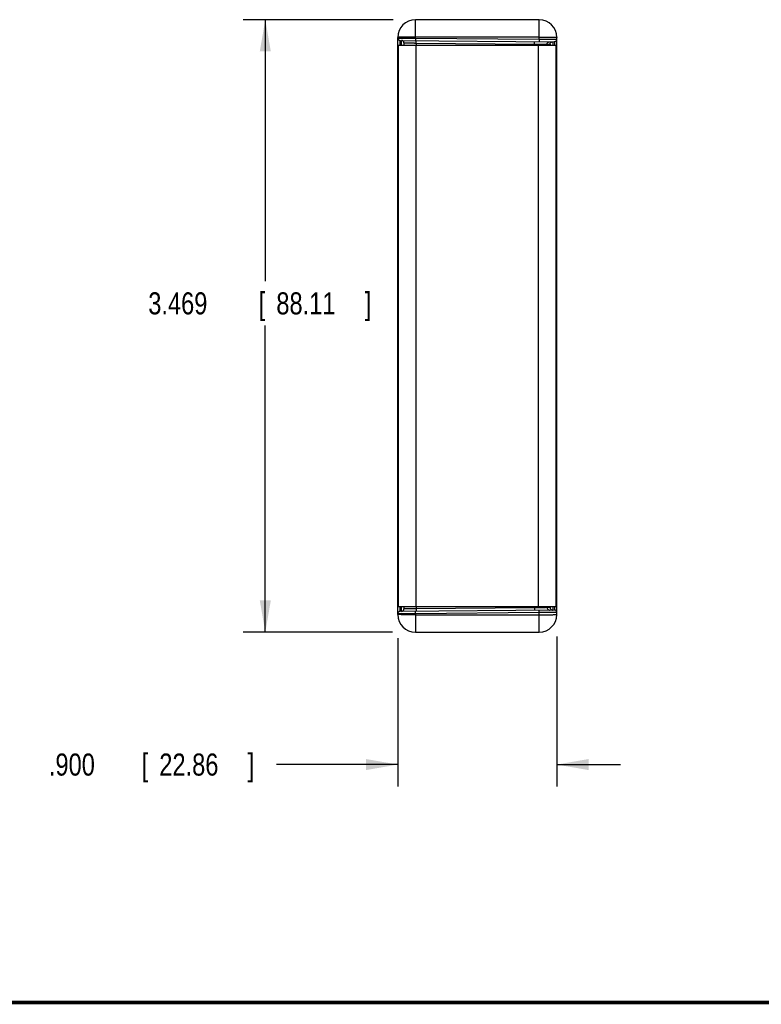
# Model space of a CAD drawing. Header units: inches. Extents: x 0.2 to 16.8, y 0.1 to 10.8.
# Tile 10 of 22: x 7.2 to 11.4, y 0.2 to 5.8. Entities that reach past the tile are written whole.
import ezdxf

# ---------------------------------------------------------------- set-up
doc = ezdxf.new("R2010")
doc.units = ezdxf.units.IN
doc.header["$LTSCALE"] = 0.935
doc.header["$MEASUREMENT"] = 0
doc.layers.get('0').update_dxf_attribs({"linetype": 'CONTINUOUS'})
doc.layers.add('DIMENSIONS', color=7, linetype='CONTINUOUS')
doc.styles.get("Standard").update_dxf_attribs({"font": 'txt', "width": 0.8})
doc.dimstyles.new('DIMSTYLE_1', dxfattribs={"dimtxt": 0.125, "dimasz": 0.18, "dimexe": 0.18, "dimexo": 0.0625, "dimgap": 0.09, "dimtad": 0, "dimtih": 1, "dimtoh": 1, "dimdec": 3, "dimzin": 4, "dimdsep": 46, "dimtxsty": 'STANDARD', "dimblk": '_FILLED', "dimblk1": '_FILLED', "dimblk2": '_FILLED', "dimcen": 0.09, "dimadec": 0, "dimazin": 0, "dimtp": 0.01, "dimtm": 0.01, "dimtfac": 1, "dimtdec": 3, "dimtofl": 0, "dimtmove": 0, "dimatfit": 3, "dimldrblk": '_FILLED', "dimfxl": 1, "dimtolj": 1, "dimtzin": 4, "dimarcsym": 0})

# ---------------------------------------------------------------- blocks, each defined once
blk = doc.blocks.new('_FILLED')
at = {"color": 0, "linetype": 'BYBLOCK'}
blk.add_solid([(0, 0), (-1, 0.174), (-1, -0.174)], dxfattribs=at)
blk = doc.blocks.new('*D1')
at = {"layer": 'DIMENSIONS', "color": 2, "linetype": 'CONTINUOUS'}
for p, q in [((9.3083, 2.3222), (9.3083, 1.4816)), ((10.2083, 2.3326), (10.2083, 1.4816)), ((9.3083, 1.6066), (8.6208, 1.6066)), ((10.2083, 1.6066), (10.5683, 1.6066))]:
    blk.add_line(p, q, dxfattribs=at)
at = {"layer": 'DIMENSIONS', "color": 2, "linetype": 'CONTINUOUS', "xscale": 0.18, "yscale": 0.18, "zscale": 0.18}
blk.add_blockref('_FILLED', (9.3083, 1.6066), dxfattribs=at)
at = {"layer": 'DIMENSIONS', "color": 2, "linetype": 'CONTINUOUS', "xscale": 0.18, "yscale": 0.18, "zscale": 0.18, "rotation": 180}
blk.add_blockref('_FILLED', (10.2083, 1.6066), dxfattribs=at)
at = {"layer": 'DIMENSIONS', "color": 2, "linetype": 'CONTINUOUS', "width": 0.8}
for s, p in [('[', (7.8583, 1.5441)), (']', (8.4583, 1.5441)), ('.900', (7.3333, 1.5441)), ('22.86', (7.9583, 1.5441))]:
    blk.add_text(s, height=0.125, dxfattribs=at).set_placement(p)
blk = doc.blocks.new('*D2')
at = {"layer": 'DIMENSIONS', "color": 2, "linetype": 'CONTINUOUS'}
for p, q in [((9.2821, 5.8256), (8.4333, 5.8256)), ((8.5583, 5.8256), (8.5583, 4.3439)), ((8.5583, 2.3566), (8.5583, 4.0939)), ((9.2789, 2.3566), (8.4333, 2.3566))]:
    blk.add_line(p, q, dxfattribs=at)
at = {"layer": 'DIMENSIONS', "color": 2, "linetype": 'CONTINUOUS', "xscale": 0.18, "yscale": 0.18, "zscale": 0.18}
for p, rotation in [((8.5583, 5.8256), 90), ((8.5583, 2.3566), 270)]:
    blk.add_blockref('_FILLED', p, dxfattribs=dict(at, rotation=rotation))
at = {"layer": 'DIMENSIONS', "color": 2, "linetype": 'CONTINUOUS', "width": 0.8}
for s, p in [('3.469', (7.8958, 4.1564)), ('[', (8.5208, 4.1564)), ('88.11', (8.6208, 4.1564)), (']', (9.1208, 4.1564))]:
    blk.add_text(s, height=0.125, dxfattribs=at).set_placement(p)

msp = doc.modelspace()

# ---------------------------------------------------------------- linework, layer by layer
at = {"color": 7, "linetype": 'CONTINUOUS'}
for p, q in [((9.4083, 5.7213), (9.4083, 5.8256)), ((10.1083, 5.8256), (9.4083, 5.8256)), ((10.1083, 5.7152), (10.1083, 5.8256)), ((9.3083, 2.4566), (9.3083, 5.7256)), ((9.322, 5.708), (10.1944, 5.7004)), ((9.3327, 5.708), (9.3327, 5.7076)), ((9.3433, 5.6942), (9.3433, 5.6806)), ((9.4083, 5.7213), (9.4082, 5.7073)), ((10.1083, 5.7274), (9.4083, 5.7274)), ((9.4083, 5.7213), (10.1083, 5.7152)), ((9.4121, 5.6935), (9.4121, 5.6806)), ((9.4121, 5.6935), (10.0823, 5.6876)), ((10.1083, 5.7152), (10.1082, 5.7012)), ((10.2083, 2.4566), (10.2083, 5.7256)), ((9.3108, 5.6806), (9.3108, 2.5016)), ((9.3108, 5.6806), (10.2022, 5.6806)), ((9.4108, 5.6806), (9.4108, 2.5016)), ((10.0823, 5.6876), (10.0823, 5.6806)), ((10.1022, 5.6806), (10.1022, 2.5016)), ((10.1534, 5.6869), (10.1534, 5.6806)), ((10.1534, 5.6869), (10.1705, 5.6867)), ((10.2022, 5.6806), (10.2022, 2.5016)), ((9.3083, 5.6281), (9.3108, 5.6281)), ((9.3083, 5.6175), (9.3108, 5.6175)), ((10.2083, 5.6204), (10.2022, 5.6204)), ((9.3108, 5.4867), (9.3083, 5.4867)), ((9.3108, 2.6955), (9.3083, 2.6955)), ((9.3083, 2.5648), (9.3108, 2.5648)), ((9.3083, 2.5542), (9.3108, 2.5542)), ((10.2083, 2.5618), (10.2022, 2.5618)), ((9.3108, 2.5016), (10.2022, 2.5016)), ((10.1944, 2.4818), (9.322, 2.4742)), ((9.3433, 2.5016), (9.3433, 2.488)), ((9.4083, 2.4609), (9.4082, 2.4749)), ((10.1083, 2.467), (9.4083, 2.4609)), ((9.4083, 2.4609), (9.4083, 2.3566)), ((9.4083, 2.4549), (10.1083, 2.4549)), ((9.4121, 2.5016), (9.4121, 2.4887)), ((10.0823, 2.4946), (9.4121, 2.4887)), ((10.0823, 2.5016), (10.0823, 2.4946)), ((10.1083, 2.467), (10.1082, 2.481)), ((10.1083, 2.3566), (10.1083, 2.467)), ((10.1534, 2.5016), (10.1534, 2.4953)), ((10.1705, 2.4955), (10.1534, 2.4953)), ((9.4083, 2.3566), (10.1083, 2.3566))]:
    msp.add_line(p, q, dxfattribs=at)
at = {"color": 7, "linetype": 'CONTINUOUS', "const_width": 0.02}
msp.add_lwpolyline([(0.25, 0.2586), (16.75, 0.2586)], dxfattribs=at)
at = {"color": 7, "linetype": 'CONTINUOUS'}
for centre, radius, start, end in [((9.4083, 5.7256), 0.1, 90, 180), ((10.1083, 5.7256), 0.1, 0, 90), ((9.3221, 5.7218), 0.0138, 180, 269.5), ((9.3295, 5.6942), 0.0138, 0, 89.5), ((10.1945, 5.7142), 0.0138, 269.5, 360), ((9.3283, 5.5769), 0.02, 180, 208.833), ((9.3283, 2.6053), 0.02, 151.167, 180), ((9.3221, 2.4604), 0.0138, 90.5, 180), ((9.4083, 2.4566), 0.1, 180, 270), ((9.3295, 2.488), 0.0138, 270.5, 360), ((10.1083, 2.4566), 0.1, 270, 360), ((10.1945, 2.468), 0.0138, 0, 90.5)]:
    msp.add_arc(centre, radius, start, end, dxfattribs=at)
for points, knots in [([(9.4083, 5.7274), (9.4057, 5.7274), (9.4005, 5.7274), (9.3927, 5.7273), (9.385, 5.7273), (9.3775, 5.7273), (9.3701, 5.7272), (9.363, 5.7272), (9.3562, 5.7271), (9.3496, 5.727), (9.3435, 5.7269), (9.3377, 5.7269), (9.3324, 5.7268), (9.3276, 5.7266), (9.3232, 5.7265), (9.3194, 5.7264), (9.3161, 5.7263), (9.3134, 5.7262), (9.3113, 5.726), (9.3097, 5.7259), (9.3089, 5.7258), (9.3083, 5.7257), (9.3083, 5.7256)], [0, 0, 0, 0, 0.07841, 0.156337, 0.2333, 0.308825, 0.382447, 0.453712, 0.522181, 0.587431, 0.649061, 0.706691, 0.759967, 0.808559, 0.85217, 0.890531, 0.923407, 0.950598, 0.971938, 0.987306, 0.996629, 1, 1, 1, 1]), ([(9.3083, 5.7218), (9.3083, 5.7219), (9.309, 5.7217), (9.3096, 5.7219), (9.3113, 5.7218), (9.3134, 5.7219), (9.3161, 5.7219), (9.3194, 5.7219), (9.3232, 5.7218), (9.3276, 5.7218), (9.3324, 5.7218), (9.3377, 5.7218), (9.3435, 5.7217), (9.3496, 5.7217), (9.3562, 5.7217), (9.363, 5.7216), (9.3701, 5.7216), (9.3775, 5.7215), (9.385, 5.7215), (9.3927, 5.7214), (9.4005, 5.7214), (9.4057, 5.7213), (9.4083, 5.7213)], [0, 0, 0, 0, 0.003087, 0.012317, 0.027636, 0.04895, 0.076129, 0.109003, 0.147372, 0.190998, 0.239611, 0.292913, 0.350574, 0.412239, 0.477526, 0.546035, 0.617341, 0.691005, 0.766573, 0.84358, 0.921549, 1, 1, 1, 1]), ([(9.3218, 5.6806), (9.3218, 5.6811), (9.3218, 5.6832), (9.3218, 5.6868), (9.3218, 5.691), (9.3218, 5.6949), (9.3219, 5.6982), (9.3219, 5.7011), (9.3219, 5.7036), (9.3219, 5.7054), (9.3218, 5.7069), (9.322, 5.7075), (9.3219, 5.708), (9.322, 5.708)], [0, 0, 0, 0, 0.058485, 0.228959, 0.384787, 0.524893, 0.64832, 0.754224, 0.841881, 0.91069, 0.96018, 0.990014, 1, 1, 1, 1]), ([(9.3298, 5.6806), (9.3298, 5.6811), (9.3298, 5.6832), (9.3298, 5.6867), (9.3298, 5.691), (9.3298, 5.6948), (9.3297, 5.6982), (9.3297, 5.7011), (9.3297, 5.7035), (9.3297, 5.7053), (9.3298, 5.7068), (9.3296, 5.7074), (9.3297, 5.708), (9.3296, 5.708)], [0, 0, 0, 0, 0.056867, 0.227716, 0.383871, 0.524256, 0.647907, 0.753972, 0.841729, 0.910597, 0.960125, 0.989991, 1, 1, 1, 1]), ([(9.3433, 5.6942), (9.3434, 5.6942), (9.3437, 5.6942), (9.3445, 5.6942), (9.3458, 5.6942), (9.3476, 5.6942), (9.3499, 5.6941), (9.3526, 5.6941), (9.3558, 5.6941), (9.3595, 5.694), (9.3635, 5.694), (9.3679, 5.6939), (9.3726, 5.6939), (9.3777, 5.6938), (9.383, 5.6938), (9.3885, 5.6937), (9.3942, 5.6937), (9.4001, 5.6936), (9.4061, 5.6935), (9.4101, 5.6935), (9.4121, 5.6935)], [0, 0, 0, 0, 0.00379, 0.015128, 0.033925, 0.060038, 0.093273, 0.133382, 0.180068, 0.232985, 0.291741, 0.3559, 0.424988, 0.498494, 0.575873, 0.65655, 0.739929, 0.825389, 0.912296, 1, 1, 1, 1]), ([(9.4121, 5.6935), (9.4121, 5.6941), (9.4121, 5.6953), (9.4121, 5.697), (9.4121, 5.6987), (9.4121, 5.7003), (9.4121, 5.7018), (9.4121, 5.7032), (9.4121, 5.7043), (9.4121, 5.7053), (9.412, 5.7061), (9.412, 5.7067), (9.412, 5.707), (9.412, 5.7073), (9.412, 5.7073)], [0, 0, 0, 0, 0.13046, 0.258686, 0.382485, 0.499741, 0.608449, 0.706749, 0.792963, 0.865617, 0.923473, 0.96555, 0.991152, 1, 1, 1, 1]), ([(10.0823, 5.6876), (10.0823, 5.6882), (10.0823, 5.6894), (10.0823, 5.6912), (10.0823, 5.6929), (10.0823, 5.6945), (10.0823, 5.696), (10.0823, 5.6973), (10.0823, 5.6985), (10.0823, 5.6995), (10.0822, 5.7003), (10.0822, 5.7009), (10.0822, 5.7012), (10.0822, 5.7014), (10.0821, 5.7014)], [0, 0, 0, 0, 0.13046, 0.258686, 0.382485, 0.499741, 0.608449, 0.706749, 0.792963, 0.865617, 0.923473, 0.96555, 0.991152, 1, 1, 1, 1]), ([(10.1083, 5.7274), (10.1109, 5.7274), (10.1161, 5.7274), (10.1239, 5.7273), (10.1316, 5.7273), (10.1391, 5.7273), (10.1465, 5.7272), (10.1536, 5.7272), (10.1604, 5.7271), (10.167, 5.727), (10.1731, 5.7269), (10.1789, 5.7269), (10.1842, 5.7268), (10.189, 5.7266), (10.1934, 5.7265), (10.1972, 5.7264), (10.2005, 5.7263), (10.2032, 5.7262), (10.2053, 5.726), (10.2069, 5.7259), (10.2077, 5.7258), (10.2083, 5.7257), (10.2083, 5.7256)], [0, 0, 0, 0, 0.07841, 0.156337, 0.2333, 0.308825, 0.382447, 0.453712, 0.522181, 0.587431, 0.649061, 0.706691, 0.759967, 0.808559, 0.85217, 0.890531, 0.923407, 0.950598, 0.971938, 0.987306, 0.996629, 1, 1, 1, 1]), ([(10.1083, 5.7152), (10.1109, 5.7152), (10.1161, 5.7151), (10.1239, 5.7151), (10.1316, 5.715), (10.1391, 5.715), (10.1465, 5.7149), (10.1536, 5.7148), (10.1604, 5.7148), (10.167, 5.7147), (10.1731, 5.7147), (10.1789, 5.7146), (10.1842, 5.7145), (10.189, 5.7145), (10.1934, 5.7144), (10.1972, 5.7144), (10.2005, 5.7144), (10.2032, 5.7143), (10.2053, 5.7143), (10.207, 5.7143), (10.2076, 5.7141), (10.2083, 5.7143), (10.2083, 5.7142)], [0, 0, 0, 0, 0.078455, 0.156426, 0.233433, 0.309, 0.382662, 0.453965, 0.52247, 0.587754, 0.649414, 0.707072, 0.760372, 0.808984, 0.852609, 0.890978, 0.923855, 0.951036, 0.972353, 0.987676, 0.99691, 1, 1, 1, 1]), ([(10.1534, 5.6869), (10.1534, 5.6875), (10.1535, 5.6887), (10.1539, 5.6905), (10.1545, 5.6922), (10.1553, 5.6938), (10.1563, 5.6953), (10.1575, 5.6967), (10.1589, 5.6979), (10.1604, 5.6989), (10.162, 5.6997), (10.1637, 5.7003), (10.1655, 5.7006), (10.1667, 5.7007), (10.1673, 5.7007)], [0, 0, 0, 0, 0.083358, 0.166715, 0.250069, 0.333418, 0.416761, 0.500098, 0.583428, 0.666751, 0.750069, 0.833382, 0.916692, 1, 1, 1, 1]), ([(10.1705, 5.6867), (10.1705, 5.6873), (10.1706, 5.6886), (10.171, 5.6903), (10.1716, 5.6921), (10.1724, 5.6937), (10.1734, 5.6952), (10.1746, 5.6966), (10.1759, 5.6977), (10.1775, 5.6987), (10.1791, 5.6995), (10.1808, 5.7001), (10.1826, 5.7005), (10.1838, 5.7005), (10.1844, 5.7005)], [0, 0, 0, 0, 0.083358, 0.166715, 0.250069, 0.333418, 0.416761, 0.500098, 0.583428, 0.666751, 0.750069, 0.833382, 0.916692, 1, 1, 1, 1]), ([(10.1844, 5.7005), (10.1845, 5.7005), (10.1846, 5.7), (10.1848, 5.6993), (10.185, 5.6979), (10.1851, 5.696), (10.1853, 5.6936), (10.1854, 5.6907), (10.1855, 5.6873), (10.1857, 5.6839), (10.1857, 5.6816), (10.1858, 5.6806)], [0, 0, 0, 0, 0.016197, 0.058087, 0.126613, 0.221504, 0.342178, 0.487838, 0.657499, 0.850006, 1, 1, 1, 1]), ([(10.1944, 5.7004), (10.1945, 5.7004), (10.1943, 5.6998), (10.1945, 5.6992), (10.1944, 5.6978), (10.1945, 5.6959), (10.1945, 5.6935), (10.1945, 5.6906), (10.1946, 5.6873), (10.1946, 5.6839), (10.1946, 5.6816), (10.1946, 5.6806)], [0, 0, 0, 0, 0.013843, 0.055155, 0.123652, 0.21885, 0.340096, 0.486584, 0.657343, 0.851226, 1, 1, 1, 1]), ([(10.0823, 5.6876), (10.0843, 5.6876), (10.0883, 5.6876), (10.0943, 5.6875), (10.1002, 5.6874), (10.106, 5.6874), (10.1116, 5.6873), (10.117, 5.6873), (10.1221, 5.6872), (10.127, 5.6872), (10.1315, 5.6871), (10.1357, 5.6871), (10.1395, 5.687), (10.1429, 5.687), (10.1458, 5.687), (10.1483, 5.6869), (10.1503, 5.6869), (10.1518, 5.6869), (10.1528, 5.6869), (10.1533, 5.6869), (10.1534, 5.6869)], [0, 0, 0, 0, 0.084846, 0.169167, 0.252341, 0.333752, 0.412802, 0.488906, 0.5615, 0.630045, 0.694034, 0.752992, 0.806479, 0.854098, 0.895493, 0.930355, 0.958422, 0.979483, 0.993378, 1, 1, 1, 1]), ([(10.1705, 5.6867), (10.1706, 5.6867), (10.1708, 5.6863), (10.171, 5.6856), (10.1712, 5.6843), (10.1713, 5.6826), (10.1714, 5.6813), (10.1715, 5.6806)], [0, 0, 0, 0, 0.051715, 0.176858, 0.37999, 0.660209, 1, 1, 1, 1]), ([(9.3083, 5.5919), (9.3083, 5.5914), (9.3084, 5.5906), (9.3087, 5.5893), (9.3093, 5.5881), (9.31, 5.5871), (9.3105, 5.5865), (9.3108, 5.5863)], [0, 0, 0, 0, 0.201654, 0.406599, 0.617763, 0.83743, 1, 1, 1, 1]), ([(9.3083, 5.58), (9.3083, 5.5798), (9.3083, 5.5795), (9.3084, 5.579), (9.3084, 5.5785), (9.3086, 5.5779), (9.3089, 5.5771), (9.3093, 5.5762), (9.3099, 5.5754), (9.3104, 5.5748), (9.3107, 5.5744), (9.3108, 5.5744)], [0, 0, 0, 0, 0.075535, 0.151229, 0.227285, 0.303885, 0.459263, 0.618516, 0.782445, 0.951641, 1, 1, 1, 1]), ([(9.3083, 5.5769), (9.3083, 5.5762), (9.3084, 5.5749), (9.3087, 5.573), (9.3092, 5.5711), (9.3097, 5.5694), (9.3104, 5.5683), (9.3107, 5.5678), (9.3108, 5.5677)], [0, 0, 0, 0, 0.202899, 0.4055, 0.606842, 0.805902, 0.963516, 1, 1, 1, 1]), ([(9.3108, 2.6079), (9.3107, 2.6078), (9.3104, 2.6075), (9.3099, 2.6068), (9.3093, 2.606), (9.3089, 2.6051), (9.3085, 2.6042), (9.3083, 2.6032), (9.3083, 2.6026), (9.3083, 2.6023)], [0, 0, 0, 0, 0.048991, 0.218338, 0.382197, 0.541228, 0.69642, 0.848916, 1, 1, 1, 1]), ([(9.3084, 2.6076), (9.3084, 2.6076), (9.3083, 2.6068), (9.3083, 2.6061), (9.3083, 2.6053)], [0, 0, 0, 0, 0.059009, 1, 1, 1, 1]), ([(9.3083, 2.5904), (9.3083, 2.5908), (9.3084, 2.5916), (9.3087, 2.5929), (9.3093, 2.5941), (9.31, 2.5951), (9.3105, 2.5957), (9.3108, 2.5959)], [0, 0, 0, 0, 0.201654, 0.406599, 0.617763, 0.83743, 1, 1, 1, 1]), ([(9.3088, 2.6098), (9.3088, 2.6097), (9.3087, 2.6092), (9.3086, 2.6088), (9.3085, 2.6084)], [0, 0, 0, 0, 0.176153, 1, 1, 1, 1]), ([(9.3094, 2.6117), (9.3093, 2.6116), (9.3093, 2.6114), (9.3092, 2.6111), (9.3091, 2.611)], [0, 0, 0, 0, 0.280639, 1, 1, 1, 1]), ([(9.3108, 2.6148), (9.3105, 2.6143), (9.31, 2.6133), (9.3096, 2.6123), (9.3094, 2.6117)], [0, 0, 0, 0, 0.479003, 1, 1, 1, 1]), ([(9.4083, 2.4609), (9.4057, 2.4609), (9.4005, 2.4609), (9.3927, 2.4608), (9.385, 2.4607), (9.3775, 2.4607), (9.3701, 2.4606), (9.363, 2.4606), (9.3562, 2.4606), (9.3496, 2.4605), (9.3435, 2.4605), (9.3377, 2.4605), (9.3324, 2.4604), (9.3276, 2.4604), (9.3232, 2.4604), (9.3194, 2.4604), (9.3161, 2.4604), (9.3134, 2.4604), (9.3113, 2.4604), (9.3096, 2.4603), (9.309, 2.4605), (9.3083, 2.4603), (9.3083, 2.4604)], [0, 0, 0, 0, 0.078452, 0.156421, 0.233427, 0.308996, 0.38266, 0.453966, 0.522474, 0.587762, 0.649426, 0.707087, 0.760389, 0.809003, 0.852628, 0.890997, 0.923871, 0.95105, 0.972364, 0.987683, 0.996913, 1, 1, 1, 1]), ([(9.4083, 2.4549), (9.4057, 2.4549), (9.4005, 2.4549), (9.3927, 2.4549), (9.385, 2.4549), (9.3775, 2.455), (9.3701, 2.455), (9.363, 2.4551), (9.3562, 2.4551), (9.3496, 2.4552), (9.3435, 2.4553), (9.3377, 2.4554), (9.3324, 2.4555), (9.3276, 2.4556), (9.3232, 2.4557), (9.3194, 2.4558), (9.3161, 2.4559), (9.3134, 2.4561), (9.3113, 2.4562), (9.3097, 2.4563), (9.3089, 2.4565), (9.3083, 2.4565), (9.3083, 2.4566)], [0, 0, 0, 0, 0.07841, 0.156337, 0.2333, 0.308825, 0.382447, 0.453712, 0.522181, 0.587431, 0.649061, 0.706691, 0.759967, 0.808559, 0.85217, 0.890531, 0.923407, 0.950598, 0.971938, 0.987306, 0.996629, 1, 1, 1, 1]), ([(9.322, 2.4742), (9.3219, 2.4742), (9.322, 2.4748), (9.3218, 2.4754), (9.3219, 2.4768), (9.3219, 2.4787), (9.3219, 2.4811), (9.3219, 2.484), (9.3218, 2.4874), (9.3218, 2.4912), (9.3218, 2.4955), (9.3218, 2.499), (9.3218, 2.5011), (9.3218, 2.5016)], [0, 0, 0, 0, 0.009986, 0.039812, 0.089273, 0.158016, 0.24557, 0.35135, 0.474654, 0.614655, 0.7704, 0.940821, 1, 1, 1, 1]), ([(9.3296, 2.4743), (9.3297, 2.4743), (9.3296, 2.4748), (9.3298, 2.4754), (9.3297, 2.4769), (9.3297, 2.4787), (9.3297, 2.4812), (9.3297, 2.4841), (9.3298, 2.4874), (9.3298, 2.4913), (9.3298, 2.4955), (9.3298, 2.499), (9.3298, 2.5011), (9.3298, 2.5016)], [0, 0, 0, 0, 0.010021, 0.039936, 0.089553, 0.158536, 0.246411, 0.35258, 0.476316, 0.616772, 0.772988, 0.943898, 1, 1, 1, 1]), ([(9.4121, 2.4887), (9.4101, 2.4887), (9.4061, 2.4887), (9.4001, 2.4886), (9.3942, 2.4886), (9.3885, 2.4885), (9.383, 2.4884), (9.3777, 2.4884), (9.3726, 2.4883), (9.3679, 2.4883), (9.3635, 2.4882), (9.3595, 2.4882), (9.3558, 2.4882), (9.3526, 2.4881), (9.3499, 2.4881), (9.3476, 2.4881), (9.3458, 2.4881), (9.3445, 2.488), (9.3437, 2.488), (9.3434, 2.488), (9.3433, 2.488)], [0, 0, 0, 0, 0.087706, 0.174614, 0.260076, 0.343455, 0.424133, 0.501511, 0.575016, 0.644103, 0.708261, 0.767015, 0.81993, 0.866614, 0.906723, 0.939957, 0.966072, 0.98487, 0.99621, 1, 1, 1, 1]), ([(9.4121, 2.4887), (9.4121, 2.4882), (9.4121, 2.487), (9.4121, 2.4852), (9.4121, 2.4835), (9.4121, 2.4819), (9.4121, 2.4804), (9.4121, 2.4791), (9.4121, 2.4779), (9.4121, 2.4769), (9.412, 2.4761), (9.412, 2.4755), (9.412, 2.4752), (9.412, 2.475), (9.412, 2.475)], [0, 0, 0, 0, 0.13046, 0.258686, 0.382485, 0.499741, 0.608449, 0.706749, 0.792963, 0.865617, 0.923473, 0.96555, 0.991152, 1, 1, 1, 1]), ([(10.0823, 2.4946), (10.0823, 2.494), (10.0823, 2.4928), (10.0823, 2.4911), (10.0823, 2.4894), (10.0823, 2.4877), (10.0823, 2.4863), (10.0823, 2.4849), (10.0823, 2.4837), (10.0823, 2.4827), (10.0822, 2.482), (10.0822, 2.4813), (10.0822, 2.4811), (10.0822, 2.4808), (10.0821, 2.4808)], [0, 0, 0, 0, 0.13046, 0.258686, 0.382485, 0.499741, 0.608449, 0.706749, 0.792963, 0.865617, 0.923473, 0.96555, 0.991152, 1, 1, 1, 1]), ([(10.1534, 2.4953), (10.1533, 2.4953), (10.1528, 2.4953), (10.1518, 2.4953), (10.1503, 2.4953), (10.1483, 2.4953), (10.1458, 2.4953), (10.1429, 2.4952), (10.1395, 2.4952), (10.1357, 2.4952), (10.1315, 2.4951), (10.127, 2.4951), (10.1221, 2.495), (10.117, 2.495), (10.1116, 2.4949), (10.106, 2.4948), (10.1002, 2.4948), (10.0943, 2.4947), (10.0883, 2.4947), (10.0843, 2.4946), (10.0823, 2.4946)], [0, 0, 0, 0, 0.006622, 0.020518, 0.041579, 0.069647, 0.104509, 0.145905, 0.193524, 0.24701, 0.305967, 0.369954, 0.438498, 0.511089, 0.58719, 0.666237, 0.747648, 0.830823, 0.915149, 1, 1, 1, 1]), ([(10.2083, 2.468), (10.2083, 2.4679), (10.2076, 2.4681), (10.207, 2.4679), (10.2053, 2.468), (10.2032, 2.4679), (10.2005, 2.4679), (10.1972, 2.4678), (10.1934, 2.4678), (10.189, 2.4677), (10.1842, 2.4677), (10.1789, 2.4676), (10.1731, 2.4676), (10.167, 2.4675), (10.1604, 2.4675), (10.1536, 2.4674), (10.1465, 2.4673), (10.1391, 2.4673), (10.1316, 2.4672), (10.1239, 2.4671), (10.1161, 2.4671), (10.1109, 2.467), (10.1083, 2.467)], [0, 0, 0, 0, 0.00309, 0.012324, 0.027647, 0.048964, 0.076145, 0.109022, 0.147391, 0.191016, 0.239629, 0.292928, 0.350586, 0.412247, 0.477531, 0.546035, 0.617339, 0.691001, 0.766568, 0.843575, 0.921546, 1, 1, 1, 1]), ([(10.1083, 2.4549), (10.1109, 2.4549), (10.1161, 2.4549), (10.1238, 2.4549), (10.1315, 2.4549), (10.139, 2.455), (10.1464, 2.455), (10.1535, 2.4551), (10.1604, 2.4551), (10.1669, 2.4552), (10.1731, 2.4553), (10.1788, 2.4554), (10.1841, 2.4555), (10.189, 2.4556), (10.1934, 2.4557), (10.1972, 2.4558), (10.2005, 2.4559), (10.2032, 2.4561), (10.2053, 2.4562), (10.2069, 2.4563), (10.2077, 2.4565), (10.2083, 2.4565), (10.2083, 2.4566)], [0, 0, 0, 0, 0.077989, 0.155529, 0.23227, 0.307772, 0.381515, 0.452911, 0.521447, 0.586758, 0.648463, 0.70618, 0.759549, 0.808227, 0.85191, 0.890336, 0.923269, 0.950508, 0.971888, 0.987284, 0.996624, 1, 1, 1, 1]), ([(10.1534, 2.4953), (10.1534, 2.4947), (10.1535, 2.4935), (10.1539, 2.4917), (10.1545, 2.49), (10.1553, 2.4884), (10.1563, 2.4869), (10.1575, 2.4855), (10.1589, 2.4843), (10.1604, 2.4833), (10.162, 2.4825), (10.1637, 2.482), (10.1655, 2.4816), (10.1667, 2.4816), (10.1673, 2.4816)], [0, 0, 0, 0, 0.083358, 0.166715, 0.250069, 0.333418, 0.416761, 0.500098, 0.583428, 0.666751, 0.750069, 0.833382, 0.916692, 1, 1, 1, 1]), ([(10.1715, 2.5016), (10.1714, 2.5009), (10.1713, 2.4996), (10.1712, 2.4979), (10.171, 2.4966), (10.1708, 2.4959), (10.1706, 2.4955), (10.1705, 2.4955)], [0, 0, 0, 0, 0.340637, 0.62066, 0.823492, 0.948384, 1, 1, 1, 1]), ([(10.1705, 2.4955), (10.1705, 2.4949), (10.1706, 2.4937), (10.171, 2.4919), (10.1716, 2.4902), (10.1724, 2.4885), (10.1734, 2.487), (10.1746, 2.4857), (10.1759, 2.4845), (10.1775, 2.4835), (10.1791, 2.4827), (10.1808, 2.4821), (10.1826, 2.4818), (10.1838, 2.4817), (10.1844, 2.4817)], [0, 0, 0, 0, 0.083358, 0.166715, 0.250069, 0.333418, 0.416761, 0.500098, 0.583428, 0.666751, 0.750069, 0.833382, 0.916692, 1, 1, 1, 1]), ([(10.1858, 2.5016), (10.1857, 2.5006), (10.1857, 2.4983), (10.1855, 2.4949), (10.1854, 2.4915), (10.1853, 2.4886), (10.1851, 2.4862), (10.185, 2.4844), (10.1848, 2.4829), (10.1846, 2.4822), (10.1845, 2.4817), (10.1844, 2.4817)], [0, 0, 0, 0, 0.150871, 0.343279, 0.512826, 0.658352, 0.778876, 0.873614, 0.942011, 0.983825, 1, 1, 1, 1]), ([(10.1946, 2.5016), (10.1946, 2.5006), (10.1946, 2.4984), (10.1946, 2.495), (10.1945, 2.4916), (10.1945, 2.4887), (10.1945, 2.4863), (10.1944, 2.4845), (10.1945, 2.483), (10.1943, 2.4824), (10.1945, 2.4818), (10.1944, 2.4818)], [0, 0, 0, 0, 0.148003, 0.34203, 0.512959, 0.659619, 0.781008, 0.876297, 0.944834, 0.986156, 1, 1, 1, 1])]:
    msp.add_open_spline(points, degree=3, knots=knots, dxfattribs=at)
for points in [[(9.3085, 2.6084), (9.3085, 2.6081), (9.3085, 2.6079), (9.3084, 2.6076)], [(9.3091, 2.611), (9.309, 2.6106), (9.3089, 2.6102), (9.3088, 2.6098)]]:
    msp.add_open_spline(points, degree=3, dxfattribs=at)

# ---------------------------------------------------------------- dimensions: what is measured, and where the dimension line sits
at = {"layer": 'DIMENSIONS', "color": 2, "linetype": 'CONTINUOUS'}
dim = msp.add_linear_dim(base=(8.5583, 5.8256), p1=(9.2789, 2.3566), p2=(9.2821, 5.8256), angle=90, dimstyle='DIMSTYLE_1', dxfattribs=at)
dim.commit()
dim.dimension.update_dxf_attribs({"geometry": '*D2', "text_midpoint": (8.5583, 4.2189), "dimtype": 160})
dim = msp.add_linear_dim(base=(10.2083, 1.6066), p1=(9.3083, 2.3222), p2=(10.2083, 2.3326), dimstyle='DIMSTYLE_1', dxfattribs=at)
dim.commit()
dim.dimension.update_dxf_attribs({"geometry": '*D1', "text_midpoint": (7.9458, 1.6066), "dimtype": 160})

doc.saveas('drawing.dxf')
